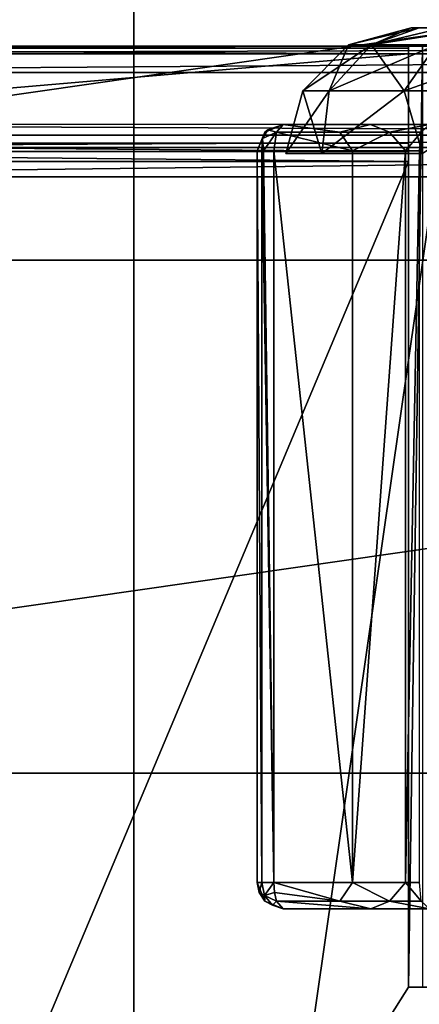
# Model space of a CAD drawing. Header units: millimetres. Extents: x -34.6 to 34.6, y -25 to 51.
# Tile 16 of 32: x -12 to -4.4, y 6.7 to 25.5. Entities that reach past the tile are written whole.
import ezdxf

# ---------------------------------------------------------------- set-up
doc = ezdxf.new("R2010")
doc.units = ezdxf.units.MM
doc.header["$LTSCALE"] = 65.185185
for name, color, linetype in [('1', 7, 'CONTINUOUS'), ('10', 7, 'CONTINUOUS'), ('100', 7, 'CONTINUOUS'), ('104', 7, 'CONTINUOUS'), ('105', 7, 'CONTINUOUS'), ('107', 7, 'CONTINUOUS'), ('109', 7, 'CONTINUOUS'), ('11', 7, 'CONTINUOUS'), ('112', 7, 'CONTINUOUS'), ('12', 7, 'CONTINUOUS'), ('122', 7, 'CONTINUOUS'), ('129', 7, 'CONTINUOUS'), ('133', 7, 'CONTINUOUS'), ('136', 7, 'CONTINUOUS'), ('137', 7, 'CONTINUOUS'), ('138', 7, 'CONTINUOUS'), ('21', 7, 'CONTINUOUS'), ('25', 7, 'CONTINUOUS'), ('26', 7, 'CONTINUOUS'), ('28', 7, 'CONTINUOUS'), ('3', 7, 'CONTINUOUS'), ('30', 7, 'CONTINUOUS'), ('31', 7, 'CONTINUOUS'), ('4', 7, 'CONTINUOUS'), ('9', 7, 'CONTINUOUS'), ('96', 7, 'CONTINUOUS'), ('97', 7, 'CONTINUOUS')]:
    doc.layers.add(name, color=color, linetype=linetype)

msp = doc.modelspace()

# ---------------------------------------------------------------- linework, layer by layer
at = {"layer": '1', "color": 7, "linetype": 'CONTINUOUS'}
for points in [[(-7.5, 23, -88.1), (-7.5, 9, -88.1), (-7.5, 9, -42.765), (-7.5, 23, -88.1)], [(-7.5, 23, -42.765), (-7.5, 23, -88.1), (-7.5, 9, -42.765), (-7.5, 23, -42.765)]]:
    msp.add_3dface(points, dxfattribs=at)
at = {"layer": '10', "color": 7, "linetype": 'CONTINUOUS'}
for points in [[(-7, 23.5, -42.765), (-7, 23.5, -88.1), (-7.354, 23.354, -88.1), (-7, 23.5, -42.765)], [(-7, 23.5, -42.765), (-7.354, 23.354, -88.1), (-7.295, 23.403, -42.765), (-7, 23.5, -42.765)], [(-7.295, 23.403, -42.765), (-7.354, 23.354, -88.1), (-7.354, 23.354, -42.765), (-7.295, 23.403, -42.765)], [(-7.5, 23, -88.1), (-7.5, 23, -42.765), (-7.354, 23.354, -42.765), (-7.5, 23, -88.1)], [(-7.354, 23.354, -88.1), (-7.5, 23, -88.1), (-7.354, 23.354, -42.765), (-7.354, 23.354, -88.1)]]:
    msp.add_3dface(points, dxfattribs=at)
at = {"layer": '100', "linetype": 'CONTINUOUS'}
for points in [[(-24.5, 25, 72.9), (24.5, 25, 72.9), (24.5, 25, -30.893), (-24.5, 25, 72.9)], [(-24.5, 25, -30.893), (-24.5, 25, 72.9), (-4.6, 25, -30.893), (-24.5, 25, -30.893)], [(-4.6, 25, -30.893), (-24.5, 25, 72.9), (-4.6, 25, -15.1), (-4.6, 25, -30.893)], [(-4.6, 25, -15.1), (-24.5, 25, 72.9), (-4.332, 25, -14.1), (-4.6, 25, -15.1)], [(-4.332, 25, -14.1), (-24.5, 25, 72.9), (-3.6, 25, -13.368), (-4.332, 25, -14.1)], [(-3.6, 25, -13.368), (-24.5, 25, 72.9), (-2.6, 25, -13.1), (-3.6, 25, -13.368)], [(-2.6, 25, -13.1), (-24.5, 25, 72.9), (2.6, 25, -13.1), (-2.6, 25, -13.1)], [(2.6, 25, -13.1), (-24.5, 25, 72.9), (3.6, 25, -13.368), (2.6, 25, -13.1)], [(3.6, 25, -13.368), (-24.5, 25, 72.9), (24.5, 25, -30.893), (3.6, 25, -13.368)]]:
    msp.add_3dface(points, dxfattribs=at)
at = {"layer": '104', "linetype": 'CONTINUOUS'}
for points in [[(4.6, 7, -15.1), (-4.6, 7, -15.1), (-4.332, 7, -14.1), (4.6, 7, -15.1)], [(4.6, 7, -15.1), (4.6, 7, -33.1), (-4.6, 7, -15.1), (4.6, 7, -15.1)], [(4.6, 7, -33.1), (-4.6, 7, -33.1), (-4.6, 7, -15.1), (4.6, 7, -33.1)]]:
    msp.add_3dface(points, dxfattribs=at)
at = {"layer": '105', "linetype": 'CONTINUOUS'}
for points in [[(-4.6, 7, -33.1), (-4.6, 25, -15.1), (-4.6, 7, -15.1), (-4.6, 7, -33.1)], [(-4.6, 25, -30.893), (-4.6, 7, -33.1), (-4.6, 24.962, -31.084), (-4.6, 25, -30.893)], [(-4.6, 7, -33.1), (-4.6, 25, -30.893), (-4.6, 25, -15.1), (-4.6, 7, -33.1)], [(-4.6, 24.962, -31.084), (-4.6, 7, -33.1), (-4.6, 24.854, -31.246), (-4.6, 24.962, -31.084)], [(-4.6, 24.854, -31.246), (-4.6, 7, -33.1), (-4.6, 23.146, -32.954), (-4.6, 24.854, -31.246)], [(-4.6, 23.146, -32.954), (-4.6, 7, -33.1), (-4.6, 22.984, -33.062), (-4.6, 23.146, -32.954)], [(-4.6, 7, -33.1), (-4.6, 22.793, -33.1), (-4.6, 22.984, -33.062), (-4.6, 7, -33.1)]]:
    msp.add_3dface(points, dxfattribs=at)
at = {"layer": '107', "linetype": 'CONTINUOUS'}
for points in [[(-4.6, 7, -15.1), (-4.332, 25, -14.1), (-4.332, 7, -14.1), (-4.6, 7, -15.1)], [(-4.6, 25, -15.1), (-4.332, 25, -14.1), (-4.6, 7, -15.1), (-4.6, 25, -15.1)]]:
    msp.add_3dface(points, dxfattribs=at)
at = {"layer": '109', "linetype": 'CONTINUOUS'}
for points in [[(-4.6, 24.854, -31.246), (-4.6, 23.146, -32.954), (-24.5, 23.146, -32.954), (-4.6, 24.854, -31.246)], [(-4.6, 24.854, -31.246), (-24.5, 23.146, -32.954), (-24.5, 24.854, -31.246), (-4.6, 24.854, -31.246)]]:
    msp.add_3dface(points, dxfattribs=at)
at = {"layer": '11', "color": 7, "linetype": 'CONTINUOUS'}
for points in [[(-7.5, 23, -42.765), (-7.412, 9, -42.482), (-7.412, 23, -42.482), (-7.5, 23, -42.765)], [(-7.5, 23, -42.765), (-7.5, 9, -42.765), (-7.412, 9, -42.482), (-7.5, 23, -42.765)], [(-7.412, 23, -42.482), (-7.18, 9, -42.298), (-7.38, 23, -42.44), (-7.412, 23, -42.482)], [(-7.412, 9, -42.482), (-7.18, 9, -42.298), (-7.412, 23, -42.482), (-7.412, 9, -42.482)], [(-7.18, 9, -42.298), (-7.18, 23, -42.298), (-7.38, 23, -42.44), (-7.18, 9, -42.298)]]:
    msp.add_3dface(points, dxfattribs=at)
at = {"layer": '112', "linetype": 'CONTINUOUS'}
for points in [[(-4.6, 23.146, -32.954), (-4.6, 22.984, -33.062), (-24.5, 23.146, -32.954), (-4.6, 23.146, -32.954)], [(-24.5, 23.146, -32.954), (-4.6, 22.984, -33.062), (-24.5, 22.984, -33.062), (-24.5, 23.146, -32.954)], [(-4.6, 22.793, -33.1), (-24.5, 22.793, -33.1), (-24.5, 22.984, -33.062), (-4.6, 22.793, -33.1)], [(-4.6, 22.984, -33.062), (-4.6, 22.793, -33.1), (-24.5, 22.984, -33.062), (-4.6, 22.984, -33.062)]]:
    msp.add_3dface(points, dxfattribs=at)
at = {"layer": '12', "color": 7, "linetype": 'CONTINUOUS'}
for points in [[(-7.5, 9, -42.765), (-7.5, 9, -88.1), (-7.354, 8.646, -88.1), (-7.5, 9, -42.765)], [(-7.5, 9, -42.765), (-7.354, 8.646, -88.1), (-7.462, 8.809, -42.765), (-7.5, 9, -42.765)], [(-7.462, 8.809, -42.765), (-7.354, 8.646, -88.1), (-7.354, 8.646, -42.765), (-7.462, 8.809, -42.765)], [(-7, 8.5, -88.1), (-7, 8.5, -42.765), (-7.354, 8.646, -42.765), (-7, 8.5, -88.1)], [(-7.354, 8.646, -88.1), (-7, 8.5, -88.1), (-7.354, 8.646, -42.765), (-7.354, 8.646, -88.1)]]:
    msp.add_3dface(points, dxfattribs=at)
at = {"layer": '122', "linetype": 'CONTINUOUS'}
for points in [[(-24.5, 25, -30.893), (-4.6, 24.962, -31.084), (-24.5, 24.962, -31.084), (-24.5, 25, -30.893)], [(-24.5, 25, -30.893), (-4.6, 25, -30.893), (-4.6, 24.962, -31.084), (-24.5, 25, -30.893)], [(-4.6, 24.962, -31.084), (-4.6, 24.854, -31.246), (-24.5, 24.962, -31.084), (-4.6, 24.962, -31.084)], [(-24.5, 24.962, -31.084), (-4.6, 24.854, -31.246), (-24.5, 24.954, -31.103), (-24.5, 24.962, -31.084)], [(-4.6, 24.854, -31.246), (-24.5, 24.854, -31.246), (-24.5, 24.954, -31.103), (-4.6, 24.854, -31.246)]]:
    msp.add_3dface(points, dxfattribs=at)
at = {"layer": '129', "color": 7, "linetype": 'CONTINUOUS'}
for points in [[(-22.5, 23.3, 72.991), (-23.066, 23.066, 72.991), (22.5, 23.3, 72.991), (-22.5, 23.3, 72.991)], [(22.5, 23.3, 72.991), (-23.066, 23.066, 72.991), (23.066, 23.066, 72.991), (22.5, 23.3, 72.991)], [(-23.066, 23.066, 72.991), (-23.3, 22.5, 72.991), (23.066, 23.066, 72.991), (-23.066, 23.066, 72.991)], [(23.066, 23.066, 72.991), (-23.3, 22.5, 72.991), (23.3, 22.5, 72.991), (23.066, 23.066, 72.991)], [(-23.3, 22.5, 72.991), (-23.3, -22.5, 72.991), (23.3, 22.5, 72.991), (-23.3, 22.5, 72.991)], [(23.3, 22.5, 72.991), (-23.3, -22.5, 72.991), (23.3, -22.5, 72.991), (23.3, 22.5, 72.991)]]:
    msp.add_3dface(points, dxfattribs=at)
at = {"layer": '133', "color": 7, "linetype": 'CONTINUOUS'}
for points in [[(-22.5, 23.5, 72.791), (22.5, 23.3, 72.991), (22.5, 23.5, 72.791), (-22.5, 23.5, 72.791)], [(-22.5, 23.3, 72.991), (22.5, 23.3, 72.991), (-22.5, 23.5, 72.791), (-22.5, 23.3, 72.991)]]:
    msp.add_3dface(points, dxfattribs=at)
at = {"layer": '136', "color": 7, "linetype": 'CONTINUOUS'}
for points in [[(-4.395, 25.35, 6.723), (-4.55, 25.35, 7.9), (4.395, 25.35, 6.723), (-4.395, 25.35, 6.723)], [(-4.395, 25.35, 9.077), (4.55, 25.35, 7.9), (-4.55, 25.35, 7.9), (-4.395, 25.35, 9.077)], [(-4.55, 25.35, 7.9), (4.55, 25.35, 7.9), (4.395, 25.35, 6.723), (-4.55, 25.35, 7.9)], [(3.941, 25.35, 5.625), (-4.395, 25.35, 6.723), (4.395, 25.35, 6.723), (3.941, 25.35, 5.625)], [(-3.941, 25.35, 5.625), (-4.395, 25.35, 6.723), (3.941, 25.35, 5.625), (-3.941, 25.35, 5.625)]]:
    msp.add_3dface(points, dxfattribs=at)
at = {"layer": '137', "color": 7, "linetype": 'CONTINUOUS'}
for points in [[(-5.311, 25.029, 10.1), (-4.55, 25.35, 7.9), (-5.749, 25.029, 7.9), (-5.311, 25.029, 10.1)], [(-4.395, 25.35, 9.077), (-4.55, 25.35, 7.9), (-5.311, 25.029, 10.1), (-4.395, 25.35, 9.077)], [(-4.065, 25.029, 11.965), (-3.941, 25.35, 10.175), (-5.311, 25.029, 10.1), (-4.065, 25.029, 11.965)], [(-3.941, 25.35, 10.175), (-4.395, 25.35, 9.077), (-5.311, 25.029, 10.1), (-3.941, 25.35, 10.175)], [(-6.124, 24.15, 10.437), (-5.749, 25.029, 7.9), (-6.628, 24.15, 7.9), (-6.124, 24.15, 10.437)], [(-5.311, 25.029, 10.1), (-5.749, 25.029, 7.9), (-6.124, 24.15, 10.437), (-5.311, 25.029, 10.1)], [(-4.687, 24.15, 12.587), (-5.311, 25.029, 10.1), (-6.124, 24.15, 10.437), (-4.687, 24.15, 12.587)], [(-4.065, 25.029, 11.965), (-5.311, 25.029, 10.1), (-4.687, 24.15, 12.587), (-4.065, 25.029, 11.965)], [(-2.537, 24.15, 14.024), (-4.065, 25.029, 11.965), (-4.687, 24.15, 12.587), (-2.537, 24.15, 14.024)], [(-6.262, 22.95, 10.915), (-6.628, 24.15, 7.9), (-6.95, 22.95, 7.9), (-6.262, 22.95, 10.915)], [(-6.124, 24.15, 10.437), (-6.628, 24.15, 7.9), (-6.262, 22.95, 10.915), (-6.124, 24.15, 10.437)], [(-4.687, 24.15, 12.587), (-6.124, 24.15, 10.437), (-6.262, 22.95, 10.915), (-4.687, 24.15, 12.587)], [(-4.333, 22.95, 13.334), (-4.687, 24.15, 12.587), (-6.262, 22.95, 10.915), (-4.333, 22.95, 13.334)], [(-2.537, 24.15, 14.024), (-4.687, 24.15, 12.587), (-4.333, 22.95, 13.334), (-2.537, 24.15, 14.024)]]:
    msp.add_3dface(points, dxfattribs=at)
at = {"layer": '138', "color": 7, "linetype": 'CONTINUOUS'}
for points in [[(-5.749, 25.029, 7.9), (-4.395, 25.35, 6.723), (-5.311, 25.029, 5.7), (-5.749, 25.029, 7.9)], [(-4.55, 25.35, 7.9), (-4.395, 25.35, 6.723), (-5.749, 25.029, 7.9), (-4.55, 25.35, 7.9)], [(-5.311, 25.029, 5.7), (-3.218, 25.35, 4.683), (-4.065, 25.029, 3.835), (-5.311, 25.029, 5.7)], [(-3.941, 25.35, 5.625), (-3.218, 25.35, 4.683), (-5.311, 25.029, 5.7), (-3.941, 25.35, 5.625)], [(-4.395, 25.35, 6.723), (-3.941, 25.35, 5.625), (-5.311, 25.029, 5.7), (-4.395, 25.35, 6.723)], [(-6.628, 24.15, 7.9), (-5.311, 25.029, 5.7), (-6.124, 24.15, 5.363), (-6.628, 24.15, 7.9)], [(-6.628, 24.15, 7.9), (-5.749, 25.029, 7.9), (-5.311, 25.029, 5.7), (-6.628, 24.15, 7.9)], [(-5.311, 25.029, 5.7), (-4.065, 25.029, 3.835), (-6.124, 24.15, 5.363), (-5.311, 25.029, 5.7)], [(-6.124, 24.15, 5.363), (-4.065, 25.029, 3.835), (-4.687, 24.15, 3.213), (-6.124, 24.15, 5.363)], [(-4.065, 25.029, 3.835), (-2.2, 25.029, 2.589), (-4.687, 24.15, 3.213), (-4.065, 25.029, 3.835)], [(-4.687, 24.15, 3.213), (-2.2, 25.029, 2.589), (-2.537, 24.15, 1.776), (-4.687, 24.15, 3.213)], [(-6.95, 22.95, 7.9), (-6.124, 24.15, 5.363), (-6.262, 22.95, 4.885), (-6.95, 22.95, 7.9)], [(-6.95, 22.95, 7.9), (-6.628, 24.15, 7.9), (-6.124, 24.15, 5.363), (-6.95, 22.95, 7.9)], [(-6.124, 24.15, 5.363), (-4.687, 24.15, 3.213), (-6.262, 22.95, 4.885), (-6.124, 24.15, 5.363)], [(-6.262, 22.95, 4.885), (-4.687, 24.15, 3.213), (-4.333, 22.95, 2.466), (-6.262, 22.95, 4.885)], [(-4.687, 24.15, 3.213), (-2.537, 24.15, 1.776), (-4.333, 22.95, 2.466), (-4.687, 24.15, 3.213)]]:
    msp.add_3dface(points, dxfattribs=at)
at = {"layer": '21', "color": 7, "linetype": 'CONTINUOUS'}
for points in [[(-5.919, 23.354, -41.745), (-7, 23.5, -42.765), (-7.127, 23.354, -42.435), (-5.919, 23.354, -41.745)], [(-5.327, 23.5, -41.697), (-7, 23.5, -42.765), (-5.919, 23.354, -41.745), (-5.327, 23.5, -41.697)], [(-4.968, 23.354, -40.728), (-5.327, 23.5, -41.697), (-5.919, 23.354, -41.745), (-4.968, 23.354, -40.728)], [(-4.201, 23.5, -40.063), (-5.327, 23.5, -41.697), (-4.968, 23.354, -40.728), (-4.201, 23.5, -40.063)], [(-4.362, 23.354, -39.476), (-4.201, 23.5, -40.063), (-4.968, 23.354, -40.728), (-4.362, 23.354, -39.476)], [(-7.18, 23, -42.298), (-5.674, 23, -41.337), (-7.127, 23.354, -42.435), (-7.18, 23, -42.298)], [(-5.674, 23, -41.337), (-5.919, 23.354, -41.745), (-7.127, 23.354, -42.435), (-5.674, 23, -41.337)], [(-5.674, 23, -41.337), (-4.968, 23.354, -40.728), (-5.919, 23.354, -41.745), (-5.674, 23, -41.337)], [(-5.674, 23, -41.337), (-4.661, 23, -39.867), (-4.968, 23.354, -40.728), (-5.674, 23, -41.337)], [(-4.661, 23, -39.867), (-4.362, 23.354, -39.476), (-4.968, 23.354, -40.728), (-4.661, 23, -39.867)], [(-4.661, 23, -39.867), (-4.393, 23, -39.01), (-4.362, 23.354, -39.476), (-4.661, 23, -39.867)]]:
    msp.add_3dface(points, dxfattribs=at)
at = {"layer": '25', "color": 7, "linetype": 'CONTINUOUS'}
for points in [[(-5.672, 9, -41.335), (-7.18, 9, -42.298), (-5.919, 8.646, -41.745), (-5.672, 9, -41.335)], [(-5.919, 8.646, -41.745), (-7.18, 9, -42.298), (-7.166, 8.809, -42.334), (-5.919, 8.646, -41.745)], [(-4.968, 8.646, -40.728), (-5.672, 9, -41.335), (-5.919, 8.646, -41.745), (-4.968, 8.646, -40.728)], [(-4.658, 9, -39.859), (-5.672, 9, -41.335), (-4.968, 8.646, -40.728), (-4.658, 9, -39.859)], [(-4.362, 8.646, -39.476), (-4.658, 9, -39.859), (-4.968, 8.646, -40.728), (-4.362, 8.646, -39.476)], [(-4.391, 9, -39), (-4.658, 9, -39.859), (-4.362, 8.646, -39.476), (-4.391, 9, -39)], [(-7.127, 8.646, -42.435), (-5.919, 8.646, -41.745), (-7.166, 8.809, -42.334), (-7.127, 8.646, -42.435)], [(-5.324, 8.5, -41.694), (-5.919, 8.646, -41.745), (-7.127, 8.646, -42.435), (-5.324, 8.5, -41.694)], [(-7, 8.5, -42.765), (-5.324, 8.5, -41.694), (-7.127, 8.646, -42.435), (-7, 8.5, -42.765)], [(-5.324, 8.5, -41.694), (-4.968, 8.646, -40.728), (-5.919, 8.646, -41.745), (-5.324, 8.5, -41.694)], [(-5.324, 8.5, -41.694), (-4.198, 8.5, -40.055), (-4.968, 8.646, -40.728), (-5.324, 8.5, -41.694)], [(-4.198, 8.5, -40.055), (-4.362, 8.646, -39.476), (-4.968, 8.646, -40.728), (-4.198, 8.5, -40.055)]]:
    msp.add_3dface(points, dxfattribs=at)
at = {"layer": '26', "color": 7, "linetype": 'CONTINUOUS'}
for points in [[(-7.412, 9, -42.482), (-7.5, 9, -42.765), (-7.462, 8.809, -42.765), (-7.412, 9, -42.482)], [(-7.412, 9, -42.482), (-7.462, 8.809, -42.765), (-7.357, 8.75, -42.52), (-7.412, 9, -42.482)], [(-7.18, 9, -42.298), (-7.412, 9, -42.482), (-7.357, 8.75, -42.52), (-7.18, 9, -42.298)], [(-7.166, 8.809, -42.334), (-7.18, 9, -42.298), (-7.357, 8.75, -42.52), (-7.166, 8.809, -42.334)], [(-7.462, 8.809, -42.765), (-7.354, 8.646, -42.765), (-7.357, 8.75, -42.52), (-7.462, 8.809, -42.765)], [(-7.127, 8.646, -42.435), (-7.166, 8.809, -42.334), (-7.357, 8.75, -42.52), (-7.127, 8.646, -42.435)], [(-7.206, 8.567, -42.623), (-7.127, 8.646, -42.435), (-7.357, 8.75, -42.52), (-7.206, 8.567, -42.623)], [(-7.354, 8.646, -42.765), (-7.206, 8.567, -42.623), (-7.357, 8.75, -42.52), (-7.354, 8.646, -42.765)], [(-7.354, 8.646, -42.765), (-7, 8.5, -42.765), (-7.206, 8.567, -42.623), (-7.354, 8.646, -42.765)], [(-7, 8.5, -42.765), (-7.127, 8.646, -42.435), (-7.206, 8.567, -42.623), (-7, 8.5, -42.765)]]:
    msp.add_3dface(points, dxfattribs=at)
at = {"layer": '28', "color": 7, "linetype": 'CONTINUOUS'}
for points in [[(-7.127, 23.354, -42.435), (-7.295, 23.403, -42.765), (-7.397, 23.234, -42.572), (-7.127, 23.354, -42.435)], [(-7.295, 23.403, -42.765), (-7.354, 23.354, -42.765), (-7.397, 23.234, -42.572), (-7.295, 23.403, -42.765)], [(-7, 23.5, -42.765), (-7.295, 23.403, -42.765), (-7.127, 23.354, -42.435), (-7, 23.5, -42.765)], [(-7.354, 23.354, -42.765), (-7.5, 23, -42.765), (-7.397, 23.234, -42.572), (-7.354, 23.354, -42.765)], [(-7.5, 23, -42.765), (-7.412, 23, -42.482), (-7.397, 23.234, -42.572), (-7.5, 23, -42.765)], [(-7.412, 23, -42.482), (-7.38, 23, -42.44), (-7.397, 23.234, -42.572), (-7.412, 23, -42.482)], [(-7.38, 23, -42.44), (-7.127, 23.354, -42.435), (-7.397, 23.234, -42.572), (-7.38, 23, -42.44)], [(-7.38, 23, -42.44), (-7.18, 23, -42.298), (-7.127, 23.354, -42.435), (-7.38, 23, -42.44)]]:
    msp.add_3dface(points, dxfattribs=at)
at = {"layer": '3', "color": 7, "linetype": 'CONTINUOUS'}
for points in [[(-7, 8.5, -42.765), (-7, 8.5, -88.1), (7, 8.5, -42.765), (-7, 8.5, -42.765)], [(7, 8.5, -42.765), (-7, 8.5, -88.1), (7, 8.5, -88.1), (7, 8.5, -42.765)], [(-5.324, 8.5, -41.694), (-7, 8.5, -42.765), (5.327, 8.5, -41.697), (-5.324, 8.5, -41.694)], [(5.327, 8.5, -41.697), (-7, 8.5, -42.765), (7, 8.5, -42.765), (5.327, 8.5, -41.697)], [(4.201, 8.5, -40.063), (-5.324, 8.5, -41.694), (5.327, 8.5, -41.697), (4.201, 8.5, -40.063)], [(-4.198, 8.5, -40.055), (-5.324, 8.5, -41.694), (4.201, 8.5, -40.063), (-4.198, 8.5, -40.055)]]:
    msp.add_3dface(points, dxfattribs=at)
at = {"layer": '30', "color": 7, "linetype": 'CONTINUOUS'}
for points in [[(-9.861, -17.582, -103.1), (0, 51, -103.1), (0, -19, -103.1), (-9.861, -17.582, -103.1)], [(-9.861, 49.582, -103.1), (0, 51, -103.1), (-9.861, -17.582, -103.1), (-9.861, 49.582, -103.1)], [(-18.922, 45.444, -103.1), (-9.861, 49.582, -103.1), (-18.922, -13.444, -103.1), (-18.922, 45.444, -103.1)], [(-18.922, -13.444, -103.1), (-9.861, 49.582, -103.1), (-9.861, -17.582, -103.1), (-18.922, -13.444, -103.1)]]:
    msp.add_3dface(points, dxfattribs=at)
at = {"layer": '31', "color": 7, "linetype": 'CONTINUOUS'}
for points in [[(-31.382, 30.332, -88.1), (-34.149, 20.91, -88.1), (31.382, 30.332, -88.1), (-31.382, 30.332, -88.1)], [(31.382, 30.332, -88.1), (-34.149, 20.91, -88.1), (34.149, 20.91, -88.1), (31.382, 30.332, -88.1)], [(-34.149, 20.91, -88.1), (-34.149, 11.09, -88.1), (34.149, 20.91, -88.1), (-34.149, 20.91, -88.1)], [(34.149, 20.91, -88.1), (-34.149, 11.09, -88.1), (34.149, 11.09, -88.1), (34.149, 20.91, -88.1)], [(-34.149, 11.09, -88.1), (-31.382, 1.668, -88.1), (34.149, 11.09, -88.1), (-34.149, 11.09, -88.1)], [(34.149, 11.09, -88.1), (-31.382, 1.668, -88.1), (31.382, 1.668, -88.1), (34.149, 11.09, -88.1)]]:
    msp.add_3dface(points, dxfattribs=at)
at = {"layer": '4', "color": 7, "linetype": 'CONTINUOUS'}
for points in [[(-7, 23.5, -88.1), (-7, 23.5, -42.765), (7, 23.5, -88.1), (-7, 23.5, -88.1)], [(7, 23.5, -88.1), (-7, 23.5, -42.765), (7, 23.5, -42.765), (7, 23.5, -88.1)], [(7, 23.5, -42.765), (-7, 23.5, -42.765), (-5.327, 23.5, -41.697), (7, 23.5, -42.765)], [(5.324, 23.5, -41.694), (7, 23.5, -42.765), (-5.327, 23.5, -41.697), (5.324, 23.5, -41.694)], [(-4.201, 23.5, -40.063), (5.324, 23.5, -41.694), (-5.327, 23.5, -41.697), (-4.201, 23.5, -40.063)]]:
    msp.add_3dface(points, dxfattribs=at)
at = {"layer": '9', "color": 7, "linetype": 'CONTINUOUS'}
for points in [[(-5.674, 23, -41.337), (-7.18, 23, -42.298), (-5.672, 9, -41.335), (-5.674, 23, -41.337)], [(-5.672, 9, -41.335), (-7.18, 23, -42.298), (-7.18, 9, -42.298), (-5.672, 9, -41.335)], [(-4.661, 23, -39.867), (-5.674, 23, -41.337), (-5.672, 9, -41.335), (-4.661, 23, -39.867)], [(-4.658, 9, -39.859), (-4.661, 23, -39.867), (-5.672, 9, -41.335), (-4.658, 9, -39.859)], [(-4.393, 23, -39.01), (-4.661, 23, -39.867), (-4.658, 9, -39.859), (-4.393, 23, -39.01)], [(-4.391, 9, -39), (-4.393, 23, -39.01), (-4.658, 9, -39.859), (-4.391, 9, -39)]]:
    msp.add_3dface(points, dxfattribs=at)
at = {"layer": '96', "linetype": 'CONTINUOUS'}
for points in [[(-4.6, 7, -33.1), (-24.5, -24.5, -33.1), (-4.6, 22.793, -33.1), (-4.6, 7, -33.1)], [(24.5, 22.793, -33.1), (-24.5, -24.5, -33.1), (4.6, 7, -33.1), (24.5, 22.793, -33.1)], [(24.5, -24.5, -33.1), (-24.5, -24.5, -33.1), (24.5, 22.793, -33.1), (24.5, -24.5, -33.1)], [(-24.5, -24.5, -33.1), (-24.5, 22.793, -33.1), (-4.6, 22.793, -33.1), (-24.5, -24.5, -33.1)], [(4.6, 7, -33.1), (-24.5, -24.5, -33.1), (-4.6, 7, -33.1), (4.6, 7, -33.1)]]:
    msp.add_3dface(points, dxfattribs=at)
at = {"layer": '97', "linetype": 'CONTINUOUS'}
for points in [[(24.5, 25, 72.9), (-24.854, 24.854, 72.9), (24.854, 24.854, 72.9), (24.5, 25, 72.9)], [(-24.5, 25, 72.9), (-24.854, 24.854, 72.9), (24.5, 25, 72.9), (-24.5, 25, 72.9)], [(-25, 24.5, 72.9), (25, 24.5, 72.9), (24.854, 24.854, 72.9), (-25, 24.5, 72.9)], [(-24.854, 24.854, 72.9), (-25, 24.5, 72.9), (24.854, 24.854, 72.9), (-24.854, 24.854, 72.9)], [(25, -24.5, 72.9), (25, 24.5, 72.9), (-25, -24.5, 72.9), (25, -24.5, 72.9)], [(-25, -24.5, 72.9), (25, 24.5, 72.9), (-25, 24.5, 72.9), (-25, -24.5, 72.9)]]:
    msp.add_3dface(points, dxfattribs=at)

doc.saveas('drawing.dxf')
